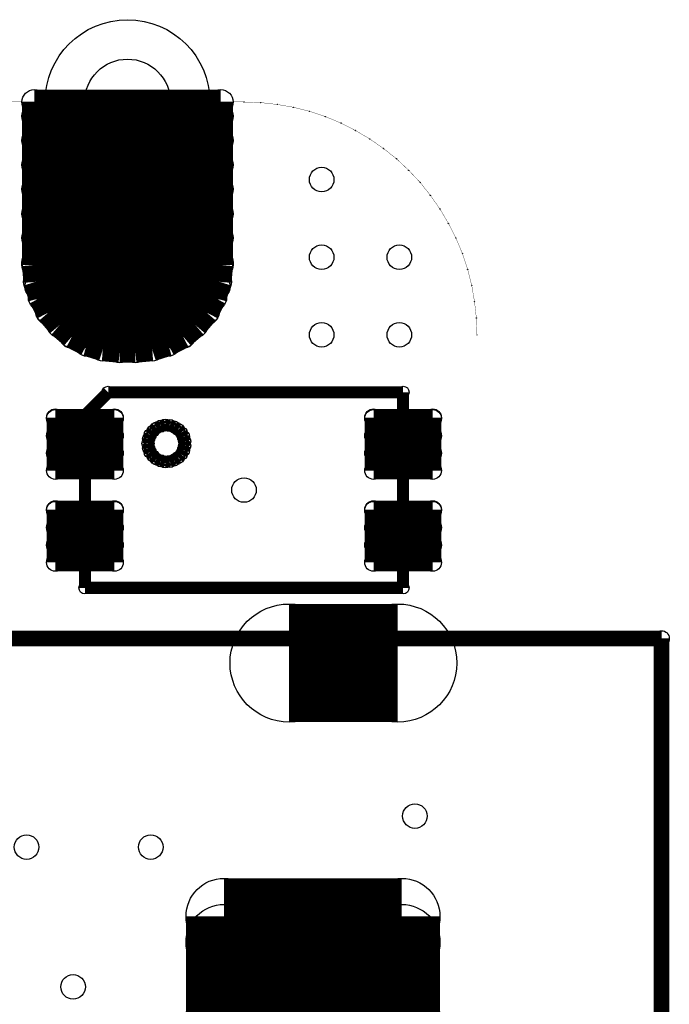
# Model space of a CAD drawing. Extents: x 0 to 126, y 0 to 22.
# Tile 54 of 60: x 23.06 to 28.37, y 11.68 to 19.74. Entities that reach past the tile are written whole.
import ezdxf

# ---------------------------------------------------------------- set-up
doc = ezdxf.new("R2010")
doc.units = 0
doc.layers.get('0').update_dxf_attribs({"linetype": 'CONTINUOUS'})
for name, color, linetype in [('SEEEDSTUDIOXIAONRF52840V1_1_GTO', 10, 'CONTINUOUS'), ('SEEEDSTUDIOXIAONRF52840V1_1_GTS', 9, 'CONTINUOUS'), ('SEEEDSTUDIOXIAONRF52840V1_1_TXT', 12, 'CONTINUOUS')]:
    doc.layers.add(name, color=color, linetype=linetype)

# ---------------------------------------------------------------- blocks, each defined once
blk = doc.blocks.new('ROUND_1')
blk.add_circle((0, 0), 0.00127)
blk = doc.blocks.new('ROUND_3')
blk.add_circle((0, 0), 0.0635)
blk = doc.blocks.new('ROUND_62')
blk.add_circle((0, 0), 0.0495)
blk = doc.blocks.new('CUSTOM_84')
for points in [[(-0.788668, 0.326678), (-0.326676, 0.788668), (0.788668, 0.326678), (0.326678, 0.788668)], [(-0.788668, 0.326676), (-0.788668, 0.326678), (0.788668, 0.326676), (0.788668, 0.326678)], [(-0.788668, -0.326676), (-0.788668, 0.326676), (0.788668, -0.326676), (0.788668, 0.326676)], [(-0.788666, -0.326678), (-0.788668, -0.326676), (0.788668, -0.326678), (0.788668, -0.326676)], [(-0.326678, -0.788668), (-0.788666, -0.326678), (0.326676, -0.788668), (0.788668, -0.326678)]]:
    blk.add_solid(points)
blk = doc.blocks.new('ROUND_27')
blk.add_circle((0, 0), 0.6731)
blk = doc.blocks.new('ROUND_77')
blk.add_circle((0, 0), 0.0724)
blk = doc.blocks.new('ROUND_23')
blk.add_circle((0, 0), 0.4826)
blk = doc.blocks.new('ROUND_80')
blk.add_circle((0, 0), 0.3111)
blk = doc.blocks.new('ROUND_18')
blk.add_circle((0, 0), 0.1016)
blk = doc.blocks.new('ROUND_85')
blk.add_circle((0, 0), 0.1003)
blk = doc.blocks.new('ROUND_5')
blk.add_circle((0, 0), 0.254)
blk = doc.blocks.new('ROUND_86')
blk.add_circle((0, 0), 0.3505)
blk = doc.blocks.new('ROUND_87')
blk.add_circle((0, 0), 0.4254)

msp = doc.modelspace()

# ---------------------------------------------------------------- linework, layer by layer
at = {"layer": 'SEEEDSTUDIOXIAONRF52840V1_1_GTO'}
for points, const_width in [([(24.892, 19.0627), (7.747, 19.0627)], 0.00254), ([(25.02916, 19.05762), (24.892, 19.0627)], 0.00254), ([(25.16378, 19.04238), (25.02916, 19.05762)], 0.00254), ([(25.29586, 19.01952), (25.16378, 19.04238)], 0.00254), ([(25.42794, 18.9865), (25.29586, 19.01952)], 0.00254), ([(25.55748, 18.94332), (25.42794, 18.9865)], 0.00254), ([(25.68448, 18.88998), (25.55748, 18.94332)], 0.00254), ([(25.80386, 18.82902), (25.68448, 18.88998)], 0.00254), ([(25.9207, 18.76044), (25.80386, 18.82902)], 0.00254), ([(26.03246, 18.6817), (25.9207, 18.76044)], 0.00254), ([(26.13914, 18.59788), (26.03246, 18.6817)], 0.00254), ([(26.2382, 18.5039), (26.13914, 18.59788)], 0.00254), ([(26.33218, 18.40484), (26.2382, 18.5039)], 0.00254), ([(26.416, 18.29816), (26.33218, 18.40484)], 0.00254), ([(26.49474, 18.1864), (26.416, 18.29816)], 0.00254), ([(26.56332, 18.06956), (26.49474, 18.1864)], 0.00254), ([(26.62428, 17.95018), (26.56332, 18.06956)], 0.00254), ([(26.67762, 17.82318), (26.62428, 17.95018)], 0.00254), ([(26.7208, 17.69364), (26.67762, 17.82318)], 0.00254), ([(26.75382, 17.56156), (26.7208, 17.69364)], 0.00254), ([(26.77668, 17.42948), (26.75382, 17.56156)], 0.00254), ([(26.79192, 17.29486), (26.77668, 17.42948)], 0.00254), ([(26.797, 17.1577), (26.79192, 17.29486)], 0.00254), ([(26.797, 3.1877), (26.797, 17.1577)], 0.00254), ([(23.78202, 16.6878), (23.59152, 16.4973)], 0.09906), ([(26.19248, 16.6878), (23.78202, 16.6878)], 0.09906), ([(26.19248, 15.0876), (26.19248, 16.6878)], 0.09906), ([(23.59152, 16.4973), (23.59152, 15.0876)], 0.09906), ([(24.14778, 16.3703), (24.17572, 16.3957)], 0.09906), ([(24.17572, 16.3957), (24.21128, 16.41094)], 0.09906), ([(24.21128, 16.41094), (24.24684, 16.41856)], 0.09906), ([(24.24684, 16.41856), (24.28494, 16.41602)], 0.09906), ([(24.28494, 16.41602), (24.3205, 16.40332)], 0.09906), ([(24.3205, 16.40332), (24.35352, 16.383)], 0.09906), ([(24.35352, 16.383), (24.37892, 16.3576)], 0.09906), ([(24.10714, 16.2687), (24.11222, 16.3068)], 0.09906), ([(24.11222, 16.3068), (24.12492, 16.33982)], 0.09906), ([(24.12492, 16.33982), (24.14778, 16.3703)], 0.09906), ([(24.37892, 16.3576), (24.3967, 16.32458)], 0.09906), ([(24.3967, 16.32458), (24.40686, 16.28648)], 0.09906), ([(24.11222, 16.2306), (24.10714, 16.2687)], 0.09906), ([(24.12492, 16.19758), (24.11222, 16.2306)], 0.09906), ([(24.40686, 16.25092), (24.3967, 16.21282)], 0.09906), ([(24.40686, 16.28648), (24.40686, 16.25092)], 0.09906), ([(24.14778, 16.1671), (24.12492, 16.19758)], 0.09906), ([(24.17572, 16.1417), (24.14778, 16.1671)], 0.09906), ([(24.21128, 16.12646), (24.17572, 16.1417)], 0.09906), ([(24.35352, 16.1544), (24.3205, 16.13408)], 0.09906), ([(24.37892, 16.1798), (24.35352, 16.1544)], 0.09906), ([(24.3967, 16.21282), (24.37892, 16.1798)], 0.09906), ([(24.24684, 16.11884), (24.21128, 16.12646)], 0.09906), ([(24.28494, 16.12138), (24.24684, 16.11884)], 0.09906), ([(24.3205, 16.13408), (24.28494, 16.12138)], 0.09906), ([(23.59152, 15.0876), (26.19248, 15.0876)], 0.09906), ([(28.30576, 14.67358), (20.955, 14.67358)], 0.127), ([(28.30576, 5.67182), (28.30576, 14.67358)], 0.127)]:
    msp.add_lwpolyline(points, dxfattribs=dict(at, const_width=const_width))
at = {"layer": 'SEEEDSTUDIOXIAONRF52840V1_1_GTS'}
for points, const_width in [([(24.7015, 19.0627), (23.1775, 19.0627)], 0.2032), ([(23.1775, 19.0627), (23.1775, 17.7292)], 0.2032), ([(24.7015, 17.7292), (24.7015, 19.0627)], 0.2032), ([(24.892, 19.0627), (7.747, 19.0627)], 0.00254), ([(23.1775, 18.94586), (24.7015, 18.94586)], 0.2032), ([(25.02916, 19.05762), (24.892, 19.0627)], 0.00254), ([(25.16378, 19.04238), (25.02916, 19.05762)], 0.00254), ([(25.29586, 19.01952), (25.16378, 19.04238)], 0.00254), ([(25.42794, 18.9865), (25.29586, 19.01952)], 0.00254), ([(25.55748, 18.94332), (25.42794, 18.9865)], 0.00254), ([(25.68448, 18.88998), (25.55748, 18.94332)], 0.00254), ([(24.7015, 18.74774), (23.1775, 18.74774)], 0.2032), ([(25.80386, 18.82902), (25.68448, 18.88998)], 0.00254), ([(25.9207, 18.76044), (25.80386, 18.82902)], 0.00254), ([(26.03246, 18.6817), (25.9207, 18.76044)], 0.00254), ([(23.1775, 18.54708), (24.7015, 18.54708)], 0.2032), ([(26.13914, 18.59788), (26.03246, 18.6817)], 0.00254), ([(26.2382, 18.5039), (26.13914, 18.59788)], 0.00254), ([(24.7015, 18.34896), (23.1775, 18.34896)], 0.2032), ([(26.33218, 18.40484), (26.2382, 18.5039)], 0.00254), ([(26.416, 18.29816), (26.33218, 18.40484)], 0.00254), ([(26.49474, 18.1864), (26.416, 18.29816)], 0.00254), ([(23.1775, 18.1483), (24.7015, 18.1483)], 0.2032), ([(26.56332, 18.06956), (26.49474, 18.1864)], 0.00254), ([(24.7015, 17.95018), (23.1775, 17.95018)], 0.2032), ([(26.62428, 17.95018), (26.56332, 18.06956)], 0.00254), ([(26.67762, 17.82318), (26.62428, 17.95018)], 0.00254), ([(23.1775, 17.74952), (24.7015, 17.74952)], 0.2032), ([(23.1775, 17.7292), (23.1902, 17.59204)], 0.2032), ([(24.6888, 17.59204), (24.7015, 17.7292)], 0.2032), ([(26.7208, 17.69364), (26.67762, 17.82318)], 0.00254), ([(23.1902, 17.59204), (23.23084, 17.4625)], 0.2032), ([(24.6761, 17.5514), (23.2029, 17.5514)], 0.2032), ([(24.64816, 17.4625), (24.6888, 17.59204)], 0.2032), ([(26.75382, 17.56156), (26.7208, 17.69364)], 0.00254), ([(23.23084, 17.4625), (23.29434, 17.34058)], 0.2032), ([(24.58466, 17.34058), (24.64816, 17.4625)], 0.2032), ([(26.77668, 17.42948), (26.75382, 17.56156)], 0.00254), ([(23.28926, 17.35074), (24.58974, 17.35074)], 0.2032), ([(23.29434, 17.34058), (23.38324, 17.23644)], 0.2032), ([(24.49576, 17.23644), (24.58466, 17.34058)], 0.2032), ([(26.79192, 17.29486), (26.77668, 17.42948)], 0.00254), ([(23.38324, 17.23644), (23.48738, 17.14754)], 0.2032), ([(24.39162, 17.14754), (24.49576, 17.23644)], 0.2032), ([(24.39416, 17.15262), (23.48484, 17.15262)], 0.2032), ([(23.48738, 17.14754), (23.6093, 17.08404)], 0.2032), ([(24.2697, 17.08404), (24.39162, 17.14754)], 0.2032), ([(26.797, 17.1577), (26.79192, 17.29486)], 0.00254), ([(23.6093, 17.08404), (23.73884, 17.0434)], 0.2032), ([(24.14016, 17.0434), (24.2697, 17.08404)], 0.2032), ([(26.797, 3.1877), (26.797, 17.1577)], 0.00254), ([(23.73884, 17.0434), (23.876, 17.0307)], 0.2032), ([(23.876, 17.0307), (24.003, 17.0307)], 0.2032), ([(24.003, 17.0307), (24.14016, 17.0434)], 0.2032), ([(23.35022, 16.04772), (23.35022, 16.47952)], 0.14478), ([(23.35022, 16.47952), (23.83282, 16.47952)], 0.14478), ([(23.83282, 16.47444), (23.35022, 16.47444)], 0.14478), ([(23.83282, 16.47952), (23.83282, 16.04772)], 0.14478), ([(25.95118, 16.04772), (25.95118, 16.47952)], 0.14478), ([(25.95118, 16.47952), (26.43378, 16.47952)], 0.14478), ([(26.43378, 16.47444), (25.95118, 16.47444)], 0.14478), ([(26.43378, 16.47952), (26.43378, 16.04772)], 0.14478), ([(23.35022, 16.3322), (23.83282, 16.3322)], 0.14478), ([(25.95118, 16.3322), (26.43378, 16.3322)], 0.14478), ([(23.83282, 16.18996), (23.35022, 16.18996)], 0.14478), ([(26.43378, 16.18996), (25.95118, 16.18996)], 0.14478), ([(23.83282, 16.04772), (23.35022, 16.04772)], 0.14478), ([(25.95118, 16.04772), (26.43378, 16.04772)], 0.14478), ([(23.35022, 15.29588), (23.35022, 15.72768)], 0.14478), ([(23.35022, 15.72768), (23.83282, 15.72768)], 0.14478), ([(23.83282, 15.7226), (23.35022, 15.7226)], 0.14478), ([(23.83282, 15.72768), (23.83282, 15.29588)], 0.14478), ([(25.95118, 15.29588), (25.95118, 15.72768)], 0.14478), ([(25.95118, 15.72768), (26.43378, 15.72768)], 0.14478), ([(26.43378, 15.7226), (25.95118, 15.7226)], 0.14478), ([(26.43378, 15.72768), (26.43378, 15.29588)], 0.14478), ([(23.35022, 15.58036), (23.83282, 15.58036)], 0.14478), ([(25.95118, 15.58036), (26.43378, 15.58036)], 0.14478), ([(23.83282, 15.43812), (23.35022, 15.43812)], 0.14478), ([(26.43378, 15.43812), (25.95118, 15.43812)], 0.14478), ([(23.83282, 15.29588), (23.35022, 15.29588)], 0.14478), ([(25.95118, 15.29588), (26.43378, 15.29588)], 0.14478), ([(26.1493, 14.47292), (25.2603, 14.47292)], 0.9652), ([(24.72944, 12.40028), (26.18232, 12.40028)], 0.6223), ([(24.72944, 10.9474), (24.72944, 12.40028)], 0.6223), ([(26.18232, 12.40028), (26.18232, 10.9474)], 0.6223), ([(26.18232, 12.18692), (24.72944, 12.18692)], 0.6223), ([(24.72944, 11.56716), (26.18232, 11.56716)], 0.6223)]:
    msp.add_lwpolyline(points, dxfattribs=dict(at, const_width=const_width))

# ---------------------------------------------------------------- block references
at = {"layer": 'SEEEDSTUDIOXIAONRF52840V1_1_GTO'}
for name, p in [('ROUND_1', (24.892, 19.0627)), ('ROUND_1', (25.02916, 19.05762)), ('ROUND_1', (25.16378, 19.04238)), ('ROUND_1', (25.29586, 19.01952)), ('ROUND_1', (25.42794, 18.9865)), ('ROUND_1', (25.55748, 18.94332)), ('ROUND_1', (25.68448, 18.88998)), ('ROUND_1', (25.80386, 18.82902)), ('ROUND_1', (25.9207, 18.76044)), ('ROUND_1', (26.03246, 18.6817)), ('ROUND_1', (26.13914, 18.59788)), ('ROUND_1', (26.2382, 18.5039)), ('ROUND_1', (26.33218, 18.40484)), ('ROUND_1', (26.416, 18.29816)), ('ROUND_1', (26.49474, 18.1864)), ('ROUND_1', (26.56332, 18.06956)), ('ROUND_1', (26.62428, 17.95018)), ('ROUND_1', (26.67762, 17.82318)), ('ROUND_1', (26.7208, 17.69364)), ('ROUND_1', (26.75382, 17.56156)), ('ROUND_1', (26.77668, 17.42948)), ('ROUND_1', (26.79192, 17.29486)), ('ROUND_1', (26.797, 17.1577)), ('ROUND_62', (23.78202, 16.6878)), ('ROUND_62', (26.19248, 16.6878)), ('ROUND_62', (23.59152, 16.4973)), ('ROUND_62', (23.59152, 16.4973)), ('ROUND_62', (24.17572, 16.3957)), ('ROUND_62', (24.21128, 16.41094)), ('ROUND_62', (24.24684, 16.41856)), ('ROUND_62', (24.28494, 16.41602)), ('ROUND_62', (24.3205, 16.40332)), ('ROUND_62', (24.35352, 16.383)), ('ROUND_62', (24.11222, 16.3068)), ('ROUND_62', (24.12492, 16.33982)), ('ROUND_62', (24.14778, 16.3703)), ('ROUND_62', (24.37892, 16.3576)), ('ROUND_62', (24.3967, 16.32458)), ('ROUND_62', (24.10714, 16.2687)), ('ROUND_62', (24.10714, 16.2687)), ('ROUND_62', (24.11222, 16.2306)), ('ROUND_62', (24.40686, 16.28648)), ('ROUND_62', (24.40686, 16.25092)), ('ROUND_62', (24.12492, 16.19758)), ('ROUND_62', (24.14778, 16.1671)), ('ROUND_62', (24.17572, 16.1417)), ('ROUND_62', (24.35352, 16.1544)), ('ROUND_62', (24.37892, 16.1798)), ('ROUND_62', (24.3967, 16.21282)), ('ROUND_62', (24.21128, 16.12646)), ('ROUND_62', (24.24684, 16.11884)), ('ROUND_62', (24.28494, 16.12138)), ('ROUND_62', (24.3205, 16.13408)), ('ROUND_62', (23.59152, 15.0876)), ('ROUND_62', (26.19248, 15.0876)), ('ROUND_3', (28.30576, 14.67358)), ('ROUND_3', (28.30576, 14.67358))]:
    msp.add_blockref(name, p, dxfattribs=at)
at = {"layer": 'SEEEDSTUDIOXIAONRF52840V1_1_GTS'}
for name, p in [('ROUND_27', (23.9395, 19.0627)), ('ROUND_18', (23.1775, 19.0627)), ('ROUND_18', (24.7015, 19.0627)), ('ROUND_18', (24.7015, 19.0627)), ('ROUND_18', (23.1775, 18.94586)), ('ROUND_18', (24.7015, 18.94586)), ('ROUND_1', (24.892, 19.0627)), ('ROUND_1', (25.02916, 19.05762)), ('ROUND_1', (25.16378, 19.04238)), ('ROUND_1', (25.29586, 19.01952)), ('ROUND_1', (25.42794, 18.9865)), ('ROUND_1', (25.55748, 18.94332)), ('ROUND_18', (23.1775, 18.74774)), ('ROUND_18', (24.7015, 18.74774)), ('ROUND_1', (25.68448, 18.88998)), ('ROUND_1', (25.80386, 18.82902)), ('ROUND_1', (25.9207, 18.76044)), ('ROUND_18', (23.1775, 18.54708)), ('ROUND_18', (24.7015, 18.54708)), ('ROUND_1', (26.03246, 18.6817)), ('CUSTOM_84', (23.9395, 17.7927)), ('ROUND_1', (26.13914, 18.59788)), ('ROUND_18', (23.1775, 18.34896)), ('ROUND_18', (24.7015, 18.34896)), ('ROUND_1', (26.2382, 18.5039)), ('ROUND_1', (26.33218, 18.40484)), ('ROUND_1', (26.416, 18.29816)), ('ROUND_18', (23.1775, 18.1483)), ('ROUND_18', (24.7015, 18.1483)), ('ROUND_1', (26.49474, 18.1864)), ('ROUND_18', (23.1775, 17.95018)), ('ROUND_18', (24.7015, 17.95018)), ('ROUND_1', (26.56332, 18.06956)), ('ROUND_1', (26.62428, 17.95018)), ('ROUND_18', (23.1775, 17.74952)), ('ROUND_18', (23.1775, 17.7292)), ('ROUND_18', (24.7015, 17.74952)), ('ROUND_18', (24.7015, 17.7292)), ('ROUND_1', (26.67762, 17.82318)), ('ROUND_18', (23.1902, 17.59204)), ('ROUND_18', (23.2029, 17.5514)), ('ROUND_18', (24.6761, 17.5514)), ('ROUND_18', (24.6888, 17.59204)), ('ROUND_1', (26.7208, 17.69364)), ('ROUND_18', (23.23084, 17.4625)), ('ROUND_18', (24.64816, 17.4625)), ('ROUND_1', (26.75382, 17.56156)), ('ROUND_18', (23.28926, 17.35074)), ('ROUND_18', (23.29434, 17.34058)), ('ROUND_18', (24.58466, 17.34058)), ('ROUND_18', (24.58974, 17.35074)), ('ROUND_1', (26.77668, 17.42948)), ('ROUND_18', (23.38324, 17.23644)), ('ROUND_18', (24.49576, 17.23644)), ('ROUND_18', (23.48484, 17.15262)), ('ROUND_18', (23.48738, 17.14754)), ('ROUND_18', (24.39162, 17.14754)), ('ROUND_18', (24.39416, 17.15262)), ('ROUND_1', (26.79192, 17.29486)), ('ROUND_18', (23.6093, 17.08404)), ('ROUND_18', (24.2697, 17.08404)), ('ROUND_1', (26.797, 17.1577)), ('ROUND_18', (23.73884, 17.0434)), ('ROUND_18', (23.876, 17.0307)), ('ROUND_18', (24.003, 17.0307)), ('ROUND_18', (24.14016, 17.0434)), ('ROUND_77', (23.35022, 16.47952)), ('ROUND_77', (23.35022, 16.47444)), ('ROUND_77', (23.83282, 16.47952)), ('ROUND_77', (23.83282, 16.47444)), ('ROUND_77', (25.95118, 16.47952)), ('ROUND_77', (25.95118, 16.47444)), ('ROUND_77', (26.43378, 16.47952)), ('ROUND_77', (26.43378, 16.47444)), ('ROUND_77', (23.35022, 16.3322)), ('ROUND_77', (23.83282, 16.3322)), ('ROUND_77', (25.95118, 16.3322)), ('ROUND_77', (26.43378, 16.3322)), ('ROUND_77', (23.35022, 16.18996)), ('ROUND_77', (23.83282, 16.18996)), ('ROUND_77', (25.95118, 16.18996)), ('ROUND_77', (26.43378, 16.18996)), ('ROUND_77', (23.35022, 16.04772)), ('ROUND_77', (23.83282, 16.04772)), ('ROUND_77', (23.83282, 16.04772)), ('ROUND_77', (25.95118, 16.04772)), ('ROUND_77', (25.95118, 16.04772)), ('ROUND_77', (26.43378, 16.04772)), ('ROUND_77', (26.43378, 16.04772)), ('ROUND_77', (23.35022, 15.72768)), ('ROUND_77', (23.35022, 15.7226)), ('ROUND_77', (23.83282, 15.72768)), ('ROUND_77', (23.83282, 15.7226)), ('ROUND_77', (25.95118, 15.72768)), ('ROUND_77', (25.95118, 15.7226)), ('ROUND_77', (26.43378, 15.72768)), ('ROUND_77', (26.43378, 15.7226)), ('ROUND_77', (23.35022, 15.58036)), ('ROUND_77', (23.83282, 15.58036)), ('ROUND_77', (25.95118, 15.58036)), ('ROUND_77', (26.43378, 15.58036)), ('ROUND_77', (23.35022, 15.43812)), ('ROUND_77', (23.83282, 15.43812)), ('ROUND_77', (25.95118, 15.43812)), ('ROUND_77', (26.43378, 15.43812)), ('ROUND_77', (23.35022, 15.29588)), ('ROUND_77', (23.83282, 15.29588)), ('ROUND_77', (23.83282, 15.29588)), ('ROUND_77', (25.95118, 15.29588)), ('ROUND_77', (25.95118, 15.29588)), ('ROUND_77', (26.43378, 15.29588)), ('ROUND_77', (26.43378, 15.29588)), ('ROUND_23', (25.2603, 14.47292)), ('ROUND_23', (26.1493, 14.47292)), ('ROUND_80', (24.72944, 12.40028)), ('ROUND_80', (24.72944, 12.40028)), ('ROUND_80', (26.18232, 12.40028)), ('ROUND_80', (24.72944, 12.18692)), ('ROUND_80', (26.18232, 12.18692)), ('ROUND_80', (24.72944, 11.56716)), ('ROUND_80', (26.18232, 11.56716))]:
    msp.add_blockref(name, p, dxfattribs=at)
at = {"layer": 'SEEEDSTUDIOXIAONRF52840V1_1_TXT'}
for name, p in [('ROUND_86', (23.9395, 19.0627)), ('ROUND_85', (25.527, 18.4277)), ('ROUND_87', (23.9395, 17.7927)), ('ROUND_85', (25.527, 17.7927)), ('ROUND_85', (26.162, 17.7927)), ('ROUND_85', (25.527, 17.1577)), ('ROUND_85', (26.162, 17.1577)), ('ROUND_85', (24.892, 15.8877)), ('ROUND_5', (25.7048, 14.47292)), ('ROUND_85', (26.289, 13.2207)), ('ROUND_85', (23.114, 12.9667)), ('ROUND_85', (24.13, 12.9667)), ('ROUND_85', (26.289, 12.0777)), ('ROUND_85', (23.495, 11.8237))]:
    msp.add_blockref(name, p, dxfattribs=at)

doc.saveas('drawing.dxf')
